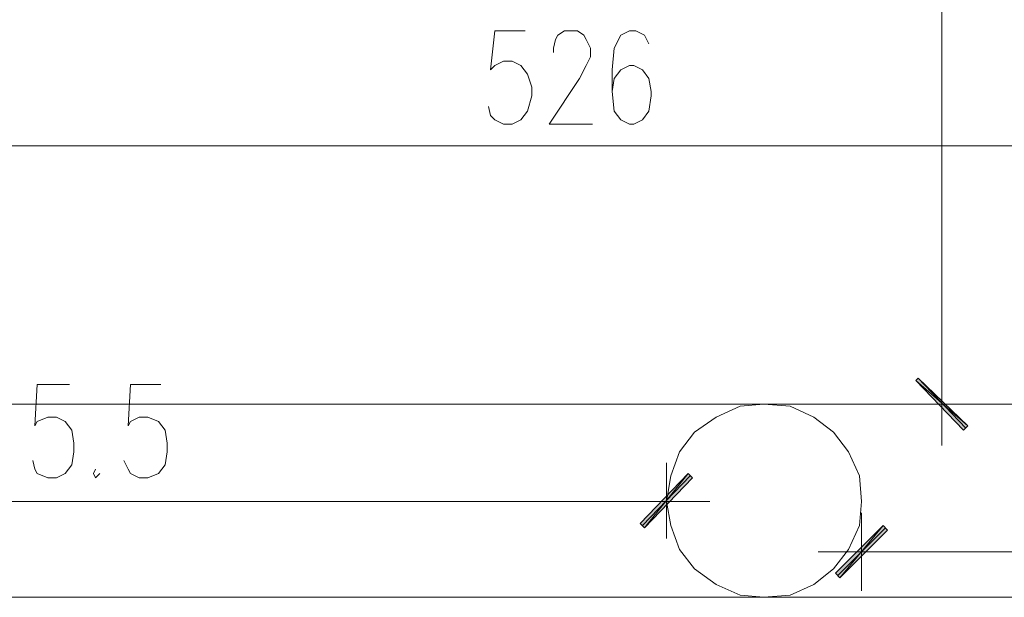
# Model space of a CAD drawing. Header units: inches. Extents: x -1441 to 3871, y -4351 to 2413.
# Tile 208 of 256: x -350 to -158, y 1352 to 1465. Entities that reach past the tile are written whole.
import ezdxf

# ---------------------------------------------------------------- set-up
doc = ezdxf.new("R2010")
doc.units = ezdxf.units.IN
doc.header["$MEASUREMENT"] = 0
doc.layers.add('at_Entity', color=7, linetype='Continuous')
doc.layers.add('at_Solid', color=7, linetype='Continuous')

msp = doc.modelspace()

# ---------------------------------------------------------------- hatches: boundary and pattern name
at = {"layer": 'at_Solid', "lineweight": 15}
for points in [[(-165.02452, 1385.47851), (-175.18079, 1394.35153), (-174.76099, 1394.78087)], [(-165.86889, 1384.61984), (-165.02452, 1385.47851), (-175.18079, 1394.35153)], [(-219.62696, 1376.17616), (-228.09449, 1365.58579), (-228.93886, 1366.44447)], [(-218.78259, 1375.31748), (-219.62696, 1376.17616), (-228.09449, 1365.58579)], [(-190.84214, 1356.71277), (-189.99777, 1355.85409), (-181.53024, 1366.01513)], [(-189.99777, 1355.85409), (-181.53024, 1366.01513), (-180.68587, 1365.15645)]]:
    msp.add_hatch(color=7, dxfattribs=at).paths.add_polyline_path(points)

# ---------------------------------------------------------------- linework, layer by layer
at = {"layer": 'at_Entity', "color": 7, "lineweight": 15}
for p, q in [((-170.10504, 1395.63955), (-170.10504, 1575.10344)), ((-257.29911, 1462.52109), (-258.14825, 1454.88839)), ((-251.37423, 1462.52109), (-257.29911, 1462.52109)), ((-245.44934, 1460.85144), (-245.02478, 1461.66242)), ((-245.02478, 1461.66242), (-243.75584, 1462.52109)), ((-243.75584, 1462.52109), (-241.21797, 1462.52109)), ((-241.21797, 1462.52109), (-239.94426, 1461.66242)), ((-239.94426, 1461.66242), (-239.52446, 1460.85144)), ((-232.75044, 1461.66242), (-234.01937, 1459.13408)), ((-231.05693, 1462.52109), (-232.75044, 1461.66242)), ((-229.788, 1462.52109), (-231.05693, 1462.52109)), ((-228.09449, 1461.66242), (-229.788, 1462.52109)), ((-227.25012, 1459.99276), (-228.09449, 1461.66242)), ((-245.86914, 1459.13408), (-245.44934, 1460.85144)), ((-239.52446, 1460.85144), (-238.67532, 1459.13408)), ((-245.86914, 1458.2754), (-245.86914, 1459.13408)), ((-238.67532, 1459.13408), (-238.67532, 1457.46443)), ((-234.01937, 1459.13408), (-234.44394, 1454.88839)), ((-257.29911, 1455.74707), (-255.60561, 1456.60575)), ((-255.60561, 1456.60575), (-253.9121, 1456.60575)), ((-253.9121, 1456.60575), (-252.22337, 1455.74707)), ((-238.67532, 1457.46443), (-239.52446, 1455.74707)), ((-258.14825, 1454.88839), (-257.29911, 1455.74707)), ((-252.22337, 1455.74707), (-250.94966, 1454.07742)), ((-250.94966, 1454.07742), (-250.10529, 1451.50138)), ((-239.52446, 1455.74707), (-240.7934, 1453.21874)), ((-234.44394, 1454.88839), (-234.44394, 1450.69041)), ((-232.75044, 1454.88839), (-234.01937, 1453.21874)), ((-231.05693, 1455.74707), (-232.75044, 1454.88839)), ((-230.21256, 1455.74707), (-231.05693, 1455.74707)), ((-228.51906, 1454.88839), (-230.21256, 1455.74707)), ((-227.25012, 1453.21874), (-228.51906, 1454.88839)), ((-240.7934, 1453.21874), (-246.71828, 1444.34572)), ((-234.01937, 1453.21874), (-234.44394, 1450.69041)), ((-226.82078, 1450.69041), (-227.25012, 1453.21874)), ((-250.10529, 1451.50138), (-250.10529, 1449.83173)), ((-234.44394, 1450.69041), (-234.01937, 1446.87406)), ((-226.82078, 1449.83173), (-226.82078, 1450.69041)), ((-250.10529, 1449.83173), (-250.94966, 1446.87406)), ((-227.25012, 1446.87406), (-226.82078, 1449.83173)), ((-258.14825, 1446.01538), (-258.57282, 1447.73274)), ((-250.94966, 1446.87406), (-252.22337, 1445.1567)), ((-234.01937, 1446.87406), (-232.75044, 1445.1567)), ((-228.51906, 1445.1567), (-227.25012, 1446.87406)), ((-257.29911, 1445.1567), (-258.14825, 1446.01538)), ((-255.60561, 1444.34572), (-257.29911, 1445.1567)), ((-252.22337, 1445.1567), (-253.9121, 1444.34572)), ((-232.75044, 1445.1567), (-231.05693, 1444.34572)), ((-230.21256, 1444.34572), (-228.51906, 1445.1567)), ((-253.9121, 1444.34572), (-255.60561, 1444.34572)), ((-246.71828, 1444.34572), (-238.25552, 1444.34572)), ((-231.05693, 1444.34572), (-230.21256, 1444.34572)), ((14.45368, 1440.10003), (-500.26708, 1440.10003)), ((-170.10504, 1398.16788), (-170.10504, 1381.66216)), ((-175.18079, 1394.35153), (-174.76099, 1394.78087)), ((-174.76099, 1394.78087), (-165.44432, 1385.04918)), ((-174.76099, 1394.78087), (-165.02452, 1385.47851)), ((-346.61603, 1393.54056), (-347.03583, 1385.47851)), ((-340.26658, 1393.54056), (-346.61603, 1393.54056)), ((-328.41204, 1393.54056), (-328.83661, 1385.47851)), ((-322.48715, 1393.54056), (-328.41204, 1393.54056)), ((-165.02452, 1385.47851), (-175.18079, 1394.35153)), ((-175.18079, 1394.35153), (-165.86889, 1384.61984)), ((-165.02452, 1385.47851), (-175.18079, 1394.35153)), ((189.27116, 1389.72421), (-505.77217, 1389.72421)), ((-209.4707, 1389.29487), (-214.12665, 1387.19587)), ((-204.81475, 1389.72421), (-209.4707, 1389.29487)), ((-199.73423, 1389.29487), (-204.81475, 1389.72421)), ((-195.07829, 1387.19587), (-199.73423, 1389.29487)), ((-162.90645, 1389.72421), (-177.72343, 1389.72421)), ((-346.61603, 1386.33719), (-344.49796, 1387.19587)), ((-344.49796, 1387.19587), (-342.80445, 1387.19587)), ((-342.80445, 1387.19587), (-341.11095, 1386.33719)), ((-328.41204, 1386.33719), (-326.71853, 1387.19587)), ((-326.71853, 1387.19587), (-325.02503, 1387.19587)), ((-325.02503, 1387.19587), (-322.91172, 1386.33719)), ((-214.12665, 1387.19587), (-218.35803, 1384.2382)), ((-191.26671, 1384.2382), (-195.07829, 1387.19587)), ((-347.03583, 1385.47851), (-346.61603, 1386.33719)), ((-341.11095, 1386.33719), (-339.84201, 1384.61984)), ((-328.83661, 1385.47851), (-328.41204, 1386.33719)), ((-322.91172, 1386.33719), (-321.64279, 1384.61984)), ((-165.86889, 1384.61984), (-165.02452, 1385.47851)), ((-339.84201, 1384.61984), (-339.41744, 1382.0915)), ((-321.64279, 1384.61984), (-321.21822, 1382.0915)), ((-218.35803, 1384.2382), (-221.32047, 1380.42185)), ((-188.30426, 1380.42185), (-191.26671, 1384.2382)), ((-339.41744, 1382.0915), (-339.41744, 1380.42185)), ((-321.21822, 1382.0915), (-321.21822, 1380.42185)), ((-339.41744, 1380.42185), (-339.84201, 1377.84581)), ((-321.21822, 1380.42185), (-321.64279, 1377.84581)), ((-221.32047, 1380.42185), (-223.01397, 1375.74682)), ((-186.18619, 1375.74682), (-188.30426, 1380.42185)), ((-347.03583, 1377.03484), (-347.4604, 1378.70449)), ((-339.84201, 1377.84581), (-341.11095, 1376.17616)), ((-328.83661, 1377.03484), (-329.68575, 1378.70449)), ((-321.64279, 1377.84581), (-322.91172, 1376.17616)), ((-223.85834, 1378.27515), (-223.85834, 1363.48679)), ((-346.61603, 1376.17616), (-347.03583, 1377.03484)), ((-344.49796, 1375.31748), (-346.61603, 1376.17616)), ((-342.80445, 1375.31748), (-344.49796, 1375.31748)), ((-341.11095, 1376.17616), (-342.80445, 1375.31748)), ((-335.18606, 1377.03484), (-335.61063, 1376.17616)), ((-335.61063, 1376.17616), (-335.18606, 1375.31748)), ((-335.18606, 1375.31748), (-334.33692, 1376.17616)), ((-328.41204, 1376.17616), (-328.83661, 1377.03484)), ((-326.71853, 1375.31748), (-328.41204, 1376.17616)), ((-325.02503, 1375.31748), (-326.71853, 1375.31748)), ((-322.91172, 1376.17616), (-325.02503, 1375.31748)), ((-228.93886, 1366.44447), (-219.62696, 1376.17616)), ((-228.51906, 1366.01513), (-219.20716, 1375.74682)), ((-219.62696, 1376.17616), (-228.09449, 1365.58579)), ((-219.62696, 1376.17616), (-228.09449, 1365.58579)), ((-228.09449, 1365.58579), (-218.78259, 1375.31748)), ((-223.01397, 1375.74682), (-223.85834, 1370.69016)), ((-218.78259, 1375.31748), (-219.62696, 1376.17616)), ((-185.76639, 1370.69016), (-186.18619, 1375.74682)), ((-229.36343, 1370.69016), (-463.44407, 1370.69016)), ((-231.9013, 1370.69016), (-215.39558, 1370.69016)), ((-223.85834, 1370.69016), (-223.01397, 1366.01513)), ((-186.18619, 1366.01513), (-185.76639, 1370.69016)), ((-185.76639, 1353.32576), (-185.76639, 1368.54346)), ((-228.09449, 1365.58579), (-228.93886, 1366.44447)), ((-223.01397, 1366.01513), (-221.32047, 1361.3401)), ((-181.53024, 1366.01513), (-190.84214, 1356.71277)), ((-189.99777, 1355.85409), (-181.53024, 1366.01513)), ((-189.99777, 1355.85409), (-181.53024, 1366.01513)), ((-188.30426, 1361.3401), (-186.18619, 1366.01513)), ((-181.53024, 1366.01513), (-180.68587, 1365.15645)), ((-181.11044, 1365.58579), (-190.42234, 1356.28343)), ((-180.68587, 1365.15645), (-189.99777, 1355.85409)), ((-221.32047, 1361.3401), (-218.35803, 1357.57145)), ((-177.29886, 1360.91076), (-194.22915, 1360.91076)), ((-191.26671, 1357.57145), (-188.30426, 1361.3401)), ((-180.2613, 1360.91076), (14.45368, 1360.91076)), ((-218.35803, 1357.57145), (-214.12665, 1354.56607)), ((-195.07829, 1354.56607), (-191.26671, 1357.57145)), ((-190.84214, 1356.71277), (-189.99777, 1355.85409)), ((-214.12665, 1354.56607), (-209.4707, 1352.46708)), ((-199.73423, 1352.46708), (-195.07829, 1354.56607)), ((-209.4707, 1352.46708), (-204.81475, 1352.03774)), ((-204.81475, 1352.03774), (-199.73423, 1352.46708)), ((189.27116, 1352.03774), (-517.62194, 1352.03774))]:
    msp.add_line(p, q, dxfattribs=at)

doc.saveas('drawing.dxf')
